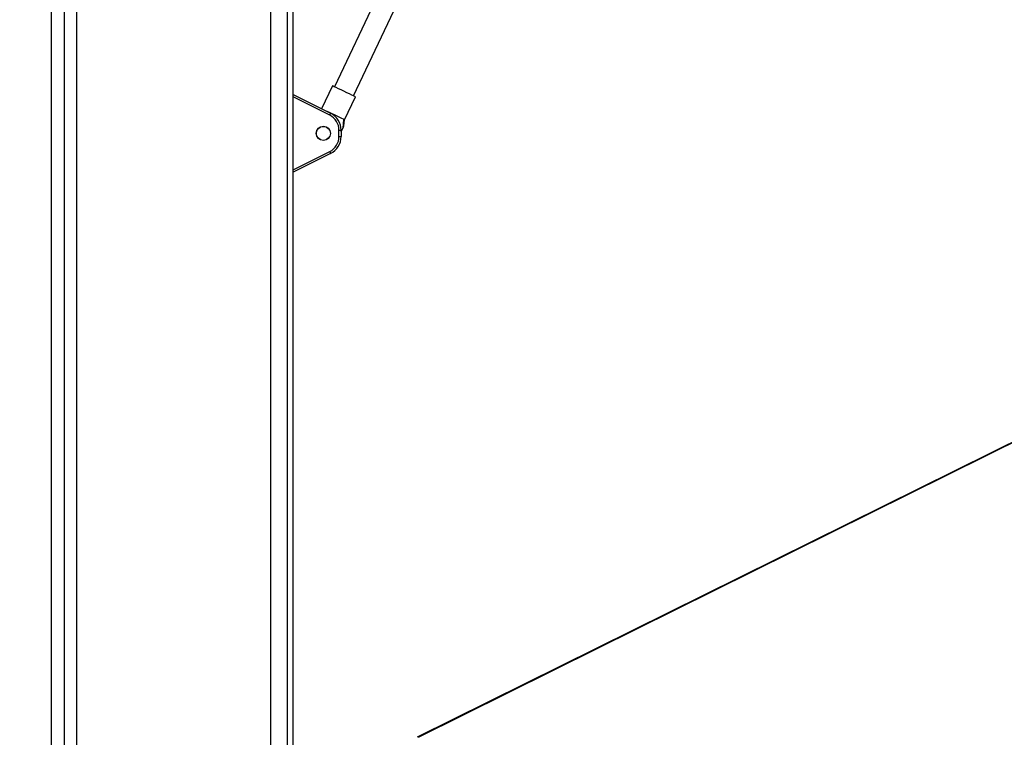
# Paper-space layout 'In-Ground Anchor' of a CAD drawing. Header units: millimetres. Extents: x 1903 to 18395, y 314 to 15846.
# Tile 14 of 52: x 3034 to 3965, y 5970 to 6649. Entities that reach past the tile are written whole.
import ezdxf

# ---------------------------------------------------------------- set-up
doc = ezdxf.new("R2010")
doc.units = ezdxf.units.MM
doc.layers.add('COMPONENT_GEOMETRY', color=7, linetype='Continuous')
doc.styles.add('SLDTEXTSTYLE1', font='TXT', dxfattribs={"width": 0.75})
doc.dimstyles.new('SLDDIMSTYLE0', dxfattribs={"dimtxt": 100, "dimasz": 6.604, "dimexe": 0, "dimexo": 0.0625, "dimgap": 25, "dimtad": 0, "dimtih": 1, "dimtoh": 1, "dimdec": 0, "dimlfac": 0.5, "dimrnd": 1e-09, "dimzin": 12, "dimdsep": 46, "dimtxsty": 'SLDTEXTSTYLE1', "dimsah": 1, "dimcen": 0.09, "dimadec": 0, "dimazin": 3, "dimtfac": 1, "dimtdec": 0, "dimtofl": 0, "dimtmove": 0, "dimatfit": 3, "dimfxl": 1, "dimfrac": 2, "dimtolj": 1, "dimtzin": 12, "dimarcsym": 0})

# ---------------------------------------------------------------- blocks, each defined once
blk = doc.blocks.new('_D_11')
at = {"layer": 'COMPONENT_GEOMETRY', "color": 7, "ltscale": 2}
for p, q in [((3268.36, 7323.73), (2044.06, 7323.73)), ((2050.41, 7323.73), (2050.41, 4495.38)), ((2050.41, 1508.27), (2050.41, 4336.63)), ((2935.83, 1508.27), (2044.06, 1508.27))]:
    blk.add_line(p, q, dxfattribs=at)
for points in [[(2050.41, 7323.73), (2049.39, 7317.12), (2051.42, 7317.12)], [(2050.41, 1508.27), (2051.42, 1514.88), (2049.39, 1514.88)]]:
    blk.add_solid(points, dxfattribs=at)
at = {"layer": 'COMPONENT_GEOMETRY', "color": 7, "ltscale": 2, "insert": (1902.63, 4465.53), "char_height": 100, "attachment_point": 1, "style": 'SLDTEXTSTYLE1'}
blk.add_mtext('2908', dxfattribs=at)

psp = doc.layouts.new('In-Ground Anchor')

# ---------------------------------------------------------------- linework, layer by layer
at = {"color": 7, "linetype": 'Continuous', "lineweight": 25, "ltscale": 2}
for p, q in [((3063.37, 7303.27), (3063.37, 1555.27)), ((3292.33, 5952.39), (3292.33, 7123.36)), ((3428.88, 6791.31), (3331.25, 6585.27)), ((3349.25, 6576.74), (3446.88, 6782.78)), ((4756.75, 6638.18), (3409.36, 5970.35)), ((3329.41, 6586.14), (3319.18, 6564.55)), ((3292.33, 6578.09), (3327.68, 6560.26)), ((3340.82, 6554.17), (3351.1, 6575.86)), ((3340.27, 6548.35), (3340.82, 6554.17)), ((3335.57, 6538.35), (3335.57, 6544.19)), ((3335.57, 6544.19), (3337.57, 6544.19)), ((3337.57, 6542.64), (3339.26, 6546.2)), ((3337.57, 6544.19), (3337.57, 6538.35)), ((3335.57, 6538.35), (3337.57, 6538.35)), ((3327.68, 6522.28), (3292.33, 6504.45))]:
    psp.add_line(p, q, dxfattribs=at)
at = {"color": 8, "linetype": 'Continuous', "lineweight": 25, "ltscale": 2}
for p, q in [((3075.68, 7303.27), (3075.68, 1555.27)), ((3087.34, 7303.27), (3087.34, 1555.27)), ((3270.75, 7303.27), (3270.75, 1555.27)), ((3286.68, 7303.27), (3286.68, 1555.27)), ((3292.32, 5952.38), (3292.32, 7123.36)), ((3326.77, 6558.48), (3292.33, 6575.85)), ((3292.33, 6506.69), (3326.77, 6524.07))]:
    psp.add_line(p, q, dxfattribs=at)
at = {"color": 8, "linetype": 'Continuous', "lineweight": 25, "ltscale": 2, "flags": 128}
psp.add_lwpolyline([(4757.33, 6637.97), (3579.92, 6054.36), (3410.3, 5970.28)], dxfattribs=at)
at = {"color": 7, "linetype": 'Continuous', "lineweight": 25, "ltscale": 2, "flags": 128}
for points in [[(3340.25, 6581), (3337.55, 6582.28), (3335.03, 6583.48), (3332.83, 6584.52), (3331.1, 6585.34), (3329.94, 6585.89), (3329.43, 6586.13), (3329.41, 6586.14)], [(3351.1, 6575.86), (3351.07, 6575.87), (3350.57, 6576.11), (3349.41, 6576.66), (3347.68, 6577.48), (3345.48, 6578.53), (3342.95, 6579.72), (3340.25, 6581)], [(3339.83, 6554.64), (3338.38, 6555.33), (3336.4, 6556.27), (3334, 6557.41), (3331.35, 6558.66), (3328.6, 6559.96), (3325.95, 6561.22), (3323.55, 6562.36), (3323.19, 6562.53)], [(3326.77, 6558.48), (3326.95, 6558.83), (3327.12, 6559.16), (3327.28, 6559.47), (3327.41, 6559.74), (3327.52, 6559.96), (3327.61, 6560.13), (3327.66, 6560.23), (3327.68, 6560.26)], [(3339.83, 6554.64), (3340.26, 6554.44), (3340.57, 6554.29), (3340.76, 6554.2), (3340.82, 6554.17)], [(3326.77, 6524.07), (3326.95, 6523.72), (3327.12, 6523.39), (3327.28, 6523.08), (3327.41, 6522.81), (3327.52, 6522.58), (3327.61, 6522.42), (3327.66, 6522.32), (3327.68, 6522.28)]]:
    psp.add_lwpolyline(points, dxfattribs=at)
at = {"color": 7, "linetype": 'Continuous', "lineweight": 25, "ltscale": 4}
for radius in [6.8, 6.62]:
    psp.add_circle((3320.77, 6541.27), radius, dxfattribs=at)
for centre, radius, start, end in [((3319.57, 6544.19), 16, 0, 63.23075), ((3319.57, 6544.19), 18, 0, 63.23075), ((3319.57, 6538.35), 16, 296.76925, 0), ((3319.57, 6538.35), 18, 296.76925, 0)]:
    psp.add_arc(centre, radius, start, end, dxfattribs=at)
at = {"color": 7, "linetype": 'Continuous', "lineweight": 25, "ltscale": 2}
for points, knots in [([(3339.83, 6554.64), (3339.77, 6553.64), (3339.59, 6550.83), (3339.39, 6548.02), (3339.26, 6546.2)], [0, 0, 0, 0, 0.355141, 1, 1, 1, 1]), ([(3339.26, 6546.2), (3339.42, 6546.56), (3339.78, 6547.32), (3340.2, 6548.19), (3340.23, 6548.27), (3340.25, 6548.3)], [0, 0, 0, 0, 0.319564, 0.685076, 1, 1, 1, 1])]:
    psp.add_open_spline(points, degree=3, knots=knots, dxfattribs=at)

# ---------------------------------------------------------------- dimensions: what is measured, and where the dimension line sits
at = {"layer": 'COMPONENT_GEOMETRY', "color": 7, "ltscale": 2}
dim = psp.add_linear_dim(base=(2050.41, 1508.27), p1=(3270.9, 7323.73), p2=(2938.37, 1508.27), angle=90, dimstyle='SLDDIMSTYLE0', dxfattribs=at)
dim.commit()
dim.dimension.update_dxf_attribs({"geometry": '_D_11', "text_midpoint": (2050.41, 4416), "dimtype": 160})

doc.saveas('drawing.dxf')
